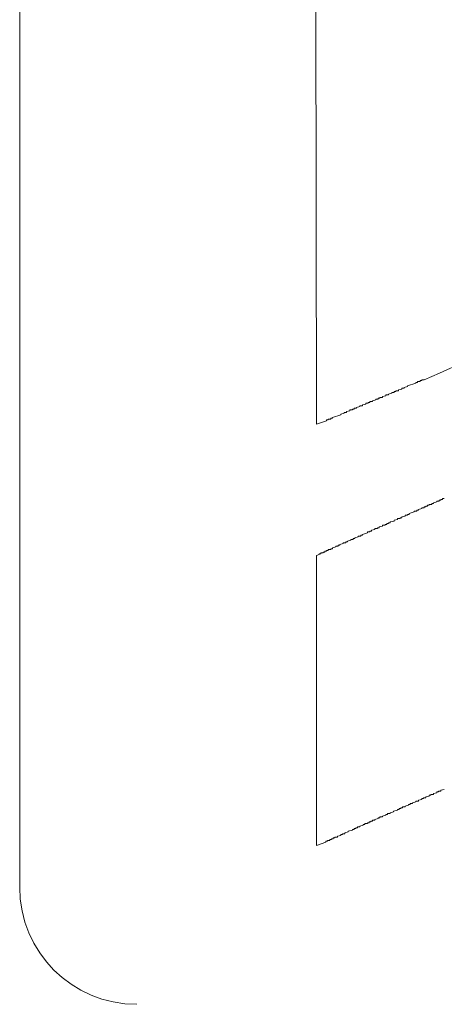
# Model space of a CAD drawing. Header units: millimetres. Extents: x 10908 to 11424, y -3584 to -2973.
# Tile 10 of 50: x 11084.76 to 11088.02, y -3461.1 to -3453.54. Entities that reach past the tile are written whole.
import ezdxf

# ---------------------------------------------------------------- set-up
doc = ezdxf.new("R2010")
doc.units = ezdxf.units.MM
doc.layers.add('1', color=7, linetype='Continuous', true_color=0xffffff)

msp = doc.modelspace()

# ---------------------------------------------------------------- linework, layer by layer
at = {"layer": '1', "color": 7, "linetype": 'Continuous', "lineweight": 18}
for p, q in [((11084.7561, -3460.2039), (11084.7561, -3450.6039)), ((11087.0388, -3456.6442), (11087.0324, -3452.6545)), ((11087.8033, -3456.323), (11087.8033, -3456.3294)), ((11087.8162, -3456.323), (11087.8033, -3456.323)), ((11087.8162, -3456.3165), (11087.8162, -3456.323)), ((11087.8354, -3456.3165), (11087.8162, -3456.3165)), ((11087.8354, -3456.3101), (11087.8354, -3456.3165)), ((11087.8483, -3456.3101), (11087.8354, -3456.3101)), ((11087.8483, -3456.3037), (11087.8483, -3456.3101)), ((11087.8676, -3456.3037), (11087.8483, -3456.3037)), ((11087.617, -3456.4001), (11087.617, -3456.4065)), ((11087.6363, -3456.4001), (11087.617, -3456.4001)), ((11087.6363, -3456.3936), (11087.6363, -3456.4001)), ((11087.6491, -3456.3936), (11087.6363, -3456.3936)), ((11087.6491, -3456.3872), (11087.6491, -3456.3936)), ((11087.6684, -3456.3872), (11087.6491, -3456.3872)), ((11087.6941, -3456.3744), (11087.6684, -3456.3808)), ((11087.6684, -3456.3808), (11087.6684, -3456.3872)), ((11087.6941, -3456.3679), (11087.6941, -3456.3744)), ((11087.7134, -3456.3679), (11087.6941, -3456.3679)), ((11087.7391, -3456.3551), (11087.7134, -3456.3615)), ((11087.7134, -3456.3615), (11087.7134, -3456.3679)), ((11087.8033, -3456.3294), (11087.7391, -3456.3487)), ((11087.7391, -3456.3487), (11087.7391, -3456.3551)), ((11087.4371, -3456.4772), (11087.4371, -3456.4836)), ((11087.45, -3456.4772), (11087.4371, -3456.4772)), ((11087.45, -3456.4707), (11087.45, -3456.4772)), ((11087.4692, -3456.4707), (11087.45, -3456.4707)), ((11087.4949, -3456.4579), (11087.4692, -3456.4643)), ((11087.4692, -3456.4643), (11087.4692, -3456.4707)), ((11087.4949, -3456.4515), (11087.4949, -3456.4579)), ((11087.5142, -3456.4515), (11087.4949, -3456.4515)), ((11087.5142, -3456.445), (11087.5142, -3456.4515)), ((11087.5271, -3456.445), (11087.5142, -3456.445)), ((11087.5271, -3456.4386), (11087.5271, -3456.445)), ((11087.5463, -3456.4386), (11087.5271, -3456.4386)), ((11087.572, -3456.4258), (11087.5463, -3456.4322)), ((11087.5463, -3456.4322), (11087.5463, -3456.4386)), ((11087.572, -3456.4193), (11087.572, -3456.4258)), ((11087.5913, -3456.4193), (11087.572, -3456.4193)), ((11087.617, -3456.4065), (11087.5913, -3456.4129)), ((11087.5913, -3456.4129), (11087.5913, -3456.4193)), ((11087.2701, -3456.5543), (11087.2508, -3456.5543)), ((11087.2508, -3456.5543), (11087.2508, -3456.5607)), ((11087.2958, -3456.5414), (11087.2701, -3456.5478)), ((11087.2701, -3456.5478), (11087.2701, -3456.5543)), ((11087.3151, -3456.535), (11087.2958, -3456.535)), ((11087.2958, -3456.535), (11087.2958, -3456.5414)), ((11087.3279, -3456.5286), (11087.3151, -3456.5286)), ((11087.3151, -3456.5286), (11087.3151, -3456.535)), ((11087.3472, -3456.5221), (11087.3279, -3456.5221)), ((11087.3279, -3456.5221), (11087.3279, -3456.5286)), ((11087.3729, -3456.5093), (11087.3472, -3456.5157)), ((11087.3472, -3456.5157), (11087.3472, -3456.5221)), ((11087.3729, -3456.5029), (11087.3729, -3456.5093)), ((11087.3921, -3456.5029), (11087.3729, -3456.5029)), ((11087.4178, -3456.49), (11087.3921, -3456.4964)), ((11087.3921, -3456.4964), (11087.3921, -3456.5029)), ((11087.4178, -3456.4836), (11087.4178, -3456.49)), ((11087.4371, -3456.4836), (11087.4178, -3456.4836)), ((11087.1159, -3456.6185), (11087.0388, -3456.6442)), ((11087.1159, -3456.6121), (11087.1159, -3456.6185)), ((11087.1287, -3456.6121), (11087.1159, -3456.6121)), ((11087.148, -3456.6057), (11087.1287, -3456.6057)), ((11087.1287, -3456.6057), (11087.1287, -3456.6121)), ((11087.148, -3456.5992), (11087.148, -3456.6057)), ((11087.1609, -3456.5992), (11087.148, -3456.5992)), ((11087.2251, -3456.5735), (11087.1609, -3456.5928)), ((11087.1609, -3456.5928), (11087.1609, -3456.5992)), ((11087.2508, -3456.5607), (11087.2251, -3456.5671)), ((11087.2251, -3456.5671), (11087.2251, -3456.5735)), ((11087.9639, -3457.2353), (11087.9832, -3457.2353)), ((11087.9639, -3457.2417), (11087.9639, -3457.2353)), ((11087.9832, -3457.2288), (11087.9961, -3457.2288)), ((11087.9832, -3457.2353), (11087.9832, -3457.2288)), ((11087.9961, -3457.2224), (11088.0089, -3457.2224)), ((11087.9961, -3457.2288), (11087.9961, -3457.2224)), ((11088.0089, -3457.216), (11088.0218, -3457.216)), ((11088.0089, -3457.2224), (11088.0089, -3457.216)), ((11087.7905, -3457.3124), (11087.8097, -3457.3124)), ((11087.7905, -3457.3188), (11087.7905, -3457.3124)), ((11087.8097, -3457.3059), (11087.8226, -3457.3059)), ((11087.8097, -3457.3124), (11087.8097, -3457.3059)), ((11087.8226, -3457.2995), (11087.8483, -3457.2931)), ((11087.8226, -3457.3059), (11087.8226, -3457.2995)), ((11087.8483, -3457.2867), (11087.8676, -3457.2867)), ((11087.8483, -3457.2931), (11087.8483, -3457.2867)), ((11087.8676, -3457.2802), (11087.8804, -3457.2802)), ((11087.8676, -3457.2867), (11087.8676, -3457.2802)), ((11087.8804, -3457.2738), (11087.8933, -3457.2738)), ((11087.8804, -3457.2802), (11087.8804, -3457.2738)), ((11087.8933, -3457.2674), (11087.9061, -3457.2674)), ((11087.8933, -3457.2738), (11087.8933, -3457.2674)), ((11087.9061, -3457.261), (11087.9254, -3457.261)), ((11087.9061, -3457.2674), (11087.9061, -3457.261)), ((11087.9254, -3457.2545), (11087.9382, -3457.2545)), ((11087.9254, -3457.261), (11087.9254, -3457.2545)), ((11087.9382, -3457.2481), (11087.9639, -3457.2417)), ((11087.9382, -3457.2545), (11087.9382, -3457.2481)), ((11087.6363, -3457.383), (11087.662, -3457.3766)), ((11087.6363, -3457.3895), (11087.6363, -3457.383)), ((11087.662, -3457.3702), (11087.6813, -3457.3702)), ((11087.662, -3457.3766), (11087.662, -3457.3702)), ((11087.6813, -3457.3638), (11087.6941, -3457.3638)), ((11087.6813, -3457.3702), (11087.6813, -3457.3638)), ((11087.6941, -3457.3573), (11087.7198, -3457.3509)), ((11087.6941, -3457.3638), (11087.6941, -3457.3573)), ((11087.7198, -3457.3445), (11087.7391, -3457.3445)), ((11087.7198, -3457.3509), (11087.7198, -3457.3445)), ((11087.7391, -3457.3381), (11087.7519, -3457.3381)), ((11087.7391, -3457.3445), (11087.7391, -3457.3381)), ((11087.7519, -3457.3316), (11087.7905, -3457.3188)), ((11087.7519, -3457.3381), (11087.7519, -3457.3316)), ((11087.4628, -3457.4601), (11087.4885, -3457.4537)), ((11087.4628, -3457.4666), (11087.4628, -3457.4601)), ((11087.4885, -3457.4473), (11087.5078, -3457.4473)), ((11087.4885, -3457.4537), (11087.4885, -3457.4473)), ((11087.5078, -3457.4409), (11087.5206, -3457.4409)), ((11087.5078, -3457.4473), (11087.5078, -3457.4409)), ((11087.5206, -3457.4344), (11087.5463, -3457.428)), ((11087.5206, -3457.4409), (11087.5206, -3457.4344)), ((11087.5463, -3457.4216), (11087.5656, -3457.4216)), ((11087.5463, -3457.428), (11087.5463, -3457.4216)), ((11087.5656, -3457.4152), (11087.5785, -3457.4152)), ((11087.5656, -3457.4216), (11087.5656, -3457.4152)), ((11087.5785, -3457.4087), (11087.5913, -3457.4087)), ((11087.5785, -3457.4152), (11087.5785, -3457.4087)), ((11087.5913, -3457.4023), (11087.6042, -3457.4023)), ((11087.5913, -3457.4087), (11087.5913, -3457.4023)), ((11087.6042, -3457.3959), (11087.6363, -3457.3895)), ((11087.6042, -3457.4023), (11087.6042, -3457.3959)), ((11087.2765, -3457.5437), (11087.3022, -3457.5372)), ((11087.3022, -3457.5308), (11087.3215, -3457.5308)), ((11087.3022, -3457.5372), (11087.3022, -3457.5308)), ((11087.3215, -3457.5244), (11087.3343, -3457.5244)), ((11087.3215, -3457.5308), (11087.3215, -3457.5244)), ((11087.3343, -3457.518), (11087.36, -3457.5115)), ((11087.3343, -3457.5244), (11087.3343, -3457.518)), ((11087.36, -3457.5051), (11087.3793, -3457.5051)), ((11087.36, -3457.5115), (11087.36, -3457.5051)), ((11087.3793, -3457.4987), (11087.3921, -3457.4987)), ((11087.3793, -3457.5051), (11087.3793, -3457.4987)), ((11087.3921, -3457.4923), (11087.4307, -3457.4794)), ((11087.3921, -3457.4987), (11087.3921, -3457.4923)), ((11087.4307, -3457.473), (11087.45, -3457.473)), ((11087.4307, -3457.4794), (11087.4307, -3457.473)), ((11087.45, -3457.4666), (11087.4628, -3457.4666)), ((11087.45, -3457.473), (11087.45, -3457.4666)), ((11087.1159, -3457.6143), (11087.1287, -3457.6143)), ((11087.1159, -3457.6207), (11087.1159, -3457.6143)), ((11087.1287, -3457.6079), (11087.148, -3457.6079)), ((11087.1287, -3457.6143), (11087.1287, -3457.6079)), ((11087.148, -3457.6015), (11087.1609, -3457.6015)), ((11087.148, -3457.6079), (11087.148, -3457.6015)), ((11087.1609, -3457.595), (11087.1866, -3457.5886)), ((11087.1609, -3457.6015), (11087.1609, -3457.595)), ((11087.1866, -3457.5822), (11087.2058, -3457.5822)), ((11087.1866, -3457.5886), (11087.1866, -3457.5822)), ((11087.2058, -3457.5758), (11087.2187, -3457.5758)), ((11087.2058, -3457.5822), (11087.2058, -3457.5758)), ((11087.2187, -3457.5693), (11087.2444, -3457.5629)), ((11087.2187, -3457.5758), (11087.2187, -3457.5693)), ((11087.2444, -3457.5565), (11087.2637, -3457.5565)), ((11087.2444, -3457.5629), (11087.2444, -3457.5565)), ((11087.2637, -3457.5501), (11087.2765, -3457.5501)), ((11087.2637, -3457.5565), (11087.2637, -3457.5501)), ((11087.2765, -3457.5501), (11087.2765, -3457.5437)), ((11087.0388, -3457.6529), (11087.0581, -3457.6464)), ((11087.0388, -3459.8822), (11087.0388, -3457.6529)), ((11087.0581, -3457.64), (11087.0709, -3457.64)), ((11087.0581, -3457.6464), (11087.0581, -3457.64)), ((11087.0709, -3457.6336), (11087.0902, -3457.6336)), ((11087.0709, -3457.64), (11087.0709, -3457.6336)), ((11087.0902, -3457.6272), (11087.103, -3457.6272)), ((11087.0902, -3457.6336), (11087.0902, -3457.6272)), ((11087.103, -3457.6207), (11087.1159, -3457.6207)), ((11087.103, -3457.6272), (11087.103, -3457.6207)), ((11087.9061, -3459.5032), (11087.8804, -3459.5096)), ((11087.919, -3459.4967), (11087.9061, -3459.4967)), ((11087.9061, -3459.4967), (11087.9061, -3459.5032)), ((11087.919, -3459.4903), (11087.919, -3459.4967)), ((11087.9382, -3459.4903), (11087.919, -3459.4903)), ((11087.9639, -3459.4775), (11087.9382, -3459.4839)), ((11087.9382, -3459.4839), (11087.9382, -3459.4903)), ((11087.9768, -3459.471), (11087.9639, -3459.471)), ((11087.9639, -3459.471), (11087.9639, -3459.4775)), ((11087.9768, -3459.4646), (11087.9768, -3459.471)), ((11087.9961, -3459.4646), (11087.9768, -3459.4646)), ((11088.0218, -3459.4518), (11087.9961, -3459.4582)), ((11087.9961, -3459.4582), (11087.9961, -3459.4646)), ((11087.7455, -3459.5738), (11087.7198, -3459.5803)), ((11087.7198, -3459.5803), (11087.7198, -3459.5867)), ((11087.7455, -3459.5674), (11087.7455, -3459.5738)), ((11087.7583, -3459.5674), (11087.7455, -3459.5674)), ((11087.7583, -3459.561), (11087.7583, -3459.5674)), ((11087.7776, -3459.561), (11087.7583, -3459.561)), ((11087.8033, -3459.5481), (11087.7776, -3459.5546)), ((11087.7776, -3459.5546), (11087.7776, -3459.561)), ((11087.8033, -3459.5417), (11087.8033, -3459.5481)), ((11087.8226, -3459.5417), (11087.8033, -3459.5417)), ((11087.8483, -3459.5289), (11087.8226, -3459.5353)), ((11087.8226, -3459.5353), (11087.8226, -3459.5417)), ((11087.8483, -3459.5224), (11087.8483, -3459.5289)), ((11087.8611, -3459.5224), (11087.8483, -3459.5224)), ((11087.8611, -3459.516), (11087.8611, -3459.5224)), ((11087.8804, -3459.516), (11087.8611, -3459.516)), ((11087.8804, -3459.5096), (11087.8804, -3459.516)), ((11087.572, -3459.6509), (11087.5463, -3459.6573)), ((11087.5463, -3459.6573), (11087.5463, -3459.6638)), ((11087.572, -3459.6445), (11087.572, -3459.6509)), ((11087.5849, -3459.6445), (11087.572, -3459.6445)), ((11087.5849, -3459.6381), (11087.5849, -3459.6445)), ((11087.6042, -3459.6381), (11087.5849, -3459.6381)), ((11087.6299, -3459.6252), (11087.6042, -3459.6316)), ((11087.6042, -3459.6316), (11087.6042, -3459.6381)), ((11087.662, -3459.6124), (11087.6299, -3459.6188)), ((11087.6299, -3459.6188), (11087.6299, -3459.6252)), ((11087.662, -3459.606), (11087.662, -3459.6124)), ((11087.6748, -3459.606), (11087.662, -3459.606)), ((11087.6748, -3459.5995), (11087.6748, -3459.606)), ((11087.6877, -3459.5995), (11087.6748, -3459.5995)), ((11087.6877, -3459.5931), (11087.6877, -3459.5995)), ((11087.7005, -3459.5931), (11087.6877, -3459.5931)), ((11087.7198, -3459.5867), (11087.7005, -3459.5867)), ((11087.7005, -3459.5867), (11087.7005, -3459.5931)), ((11087.3986, -3459.728), (11087.3729, -3459.7344)), ((11087.3729, -3459.7344), (11087.3729, -3459.7409)), ((11087.3986, -3459.7216), (11087.3986, -3459.728)), ((11087.4114, -3459.7216), (11087.3986, -3459.7216)), ((11087.4114, -3459.7152), (11087.4114, -3459.7216)), ((11087.4307, -3459.7152), (11087.4114, -3459.7152)), ((11087.4307, -3459.7087), (11087.4307, -3459.7152)), ((11087.4435, -3459.7087), (11087.4307, -3459.7087)), ((11087.4435, -3459.7023), (11087.4435, -3459.7087)), ((11087.4564, -3459.7023), (11087.4435, -3459.7023)), ((11087.4564, -3459.6959), (11087.4564, -3459.7023)), ((11087.4692, -3459.6959), (11087.4564, -3459.6959)), ((11087.4692, -3459.6895), (11087.4692, -3459.6959)), ((11087.4885, -3459.6895), (11087.4692, -3459.6895)), ((11087.5142, -3459.6766), (11087.4885, -3459.683)), ((11087.4885, -3459.683), (11087.4885, -3459.6895)), ((11087.5142, -3459.6702), (11087.5142, -3459.6766)), ((11087.5271, -3459.6702), (11087.5142, -3459.6702)), ((11087.5271, -3459.6638), (11087.5271, -3459.6702)), ((11087.5463, -3459.6638), (11087.5271, -3459.6638)), ((11087.2251, -3459.8051), (11087.1994, -3459.8115)), ((11087.2251, -3459.7987), (11087.2251, -3459.8051)), ((11087.238, -3459.7987), (11087.2251, -3459.7987)), ((11087.238, -3459.7923), (11087.238, -3459.7987)), ((11087.2572, -3459.7923), (11087.238, -3459.7923)), ((11087.2829, -3459.7794), (11087.2572, -3459.7858)), ((11087.2572, -3459.7858), (11087.2572, -3459.7923)), ((11087.3151, -3459.7666), (11087.2829, -3459.773)), ((11087.2829, -3459.773), (11087.2829, -3459.7794)), ((11087.3151, -3459.7601), (11087.3151, -3459.7666)), ((11087.3279, -3459.7601), (11087.3151, -3459.7601)), ((11087.3279, -3459.7537), (11087.3279, -3459.7601)), ((11087.3407, -3459.7537), (11087.3279, -3459.7537)), ((11087.3407, -3459.7473), (11087.3407, -3459.7537)), ((11087.3536, -3459.7473), (11087.3407, -3459.7473)), ((11087.3536, -3459.7409), (11087.3536, -3459.7473)), ((11087.3729, -3459.7409), (11087.3536, -3459.7409)), ((11087.1095, -3459.8565), (11087.0388, -3459.8822)), ((11087.1095, -3459.8501), (11087.1095, -3459.8565)), ((11087.1223, -3459.8501), (11087.1095, -3459.8501)), ((11087.1223, -3459.8437), (11087.1223, -3459.8501)), ((11087.1416, -3459.8437), (11087.1223, -3459.8437)), ((11087.1416, -3459.8372), (11087.1416, -3459.8437)), ((11087.1544, -3459.8372), (11087.1416, -3459.8372)), ((11087.1544, -3459.8308), (11087.1544, -3459.8372)), ((11087.1673, -3459.8308), (11087.1544, -3459.8308)), ((11087.1673, -3459.8244), (11087.1673, -3459.8308)), ((11087.1801, -3459.8244), (11087.1673, -3459.8244)), ((11087.1801, -3459.818), (11087.1801, -3459.8244)), ((11087.1994, -3459.818), (11087.1801, -3459.818)), ((11087.1994, -3459.8115), (11087.1994, -3459.818))]:
    msp.add_line(p, q, dxfattribs=at)
msp.add_arc((11085.6561, -3460.2039), 0.9, 180, 270, dxfattribs=at)
msp.add_open_spline([(11088.8248, -3455.8925), (11088.5117, -3456.0338), (11088.1809, -3456.1628), (11087.8676, -3456.3037)], degree=3, dxfattribs=at)

doc.saveas('drawing.dxf')
